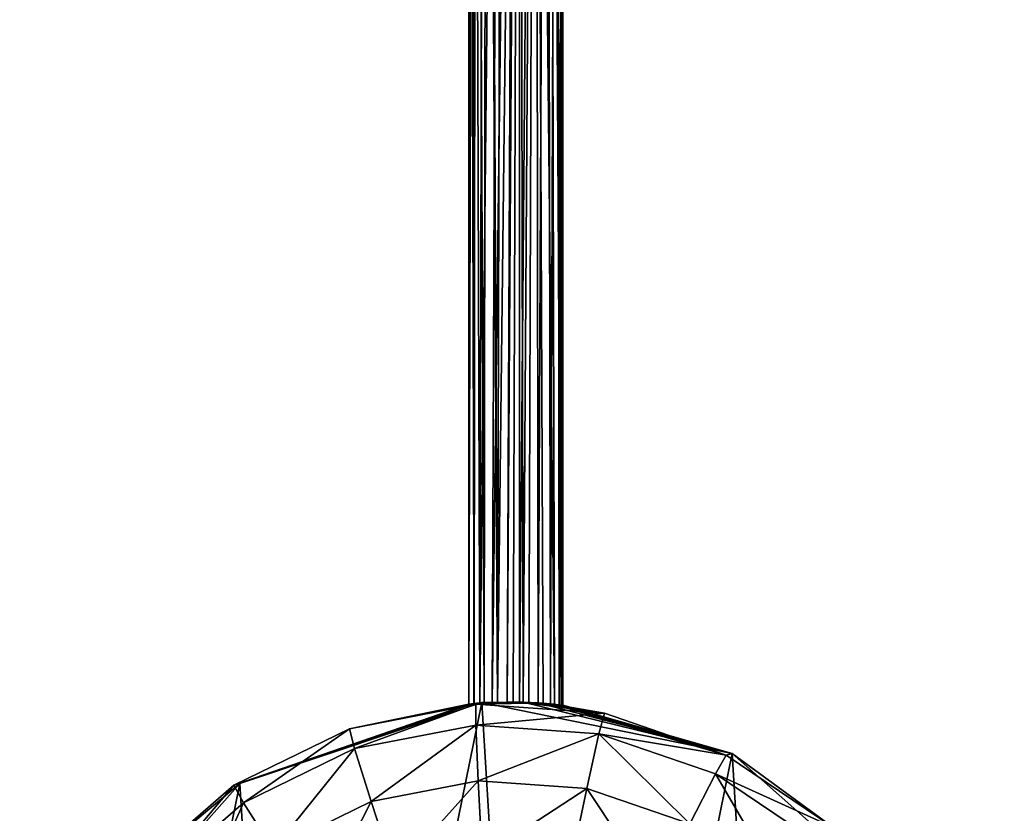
# Model space of a CAD drawing. Header units: millimetres. Extents: x -10 to 423, y -462 to 852.
# Tile 28 of 33: x 4 to 56, y 561 to 602. Entities that reach past the tile are written whole.
import ezdxf

# ---------------------------------------------------------------- set-up
doc = ezdxf.new("R2010")
doc.units = ezdxf.units.MM
doc.header["$LTSCALE"] = 25.4
doc.layers.get('0').update_dxf_attribs({"true_color": 0xff5454})

# ---------------------------------------------------------------- blocks, each defined once
blk = doc.blocks.new('EYE-SUPER-6493-6500-6506.STL#1')
at = {"color": 18, "true_color": 0x000000}
mesh = blk.add_polyface(dxfattribs=at)
corners = [(27.93, 666.061, 20.511), (27.897, 666.058, 19.596), (27.907, 566.378, 20.993), (27.87, 777.828, 19.803)]
mesh.append_faces([[corners[k] for k in face] for face in [(0, 1, 2), (1, 0, 3)]], dxfattribs={"vtx0": -1, "color": 18})
mesh = blk.add_polyface(dxfattribs=at)
corners = [(32.866, 666.06, 20.098), (32.667, 666.063, 20.953), (32.865, 566.316, 20.403), (32.617, 777.828, 20.925)]
mesh.append_faces([[corners[k] for k in face] for face in [(0, 1, 2), (1, 0, 3)]], dxfattribs={"vtx0": -1, "color": 18})
mesh = blk.add_polyface(dxfattribs=at)
corners = [(32.839, 666.058, 19.574), (32.866, 666.06, 20.098), (32.865, 566.316, 20.403), (32.853, 777.828, 20.12)]
mesh.append_faces([[corners[k] for k in face] for face in [(0, 1, 2), (1, 0, 3)]], dxfattribs={"vtx0": -1, "color": 18})
mesh = blk.add_polyface(dxfattribs=at)
corners = [(27.897, 666.058, 19.596), (28.178, 666.056, 18.764), (27.903, 566.381, 20.155)]
mesh.append_faces([[corners[k] for k in face] for face in [(0, 1, 2)]], dxfattribs={"color": 18})
mesh = blk.add_polyface(dxfattribs=at)
corners = [(27.897, 666.058, 19.596), (27.903, 566.381, 20.155), (27.907, 566.378, 20.993)]
mesh.append_faces([[corners[k] for k in face] for face in [(0, 1, 2)]], dxfattribs={"color": 18})
mesh = blk.add_polyface(dxfattribs=at)
corners = [(28.178, 666.056, 18.764), (28.174, 566.406, 19.364), (27.903, 566.381, 20.155)]
mesh.append_faces([[corners[k] for k in face] for face in [(0, 1, 2)]], dxfattribs={"color": 18})
mesh = blk.add_polyface(dxfattribs=at)
corners = [(27.93, 666.061, 20.511), (27.907, 566.378, 20.993), (28.189, 566.397, 21.784)]
mesh.append_faces([[corners[k] for k in face] for face in [(0, 1, 2)]], dxfattribs={"color": 18})
mesh = blk.add_polyface(dxfattribs=at)
corners = [(28.274, 666.064, 21.33), (27.93, 666.061, 20.511), (28.189, 566.397, 21.784)]
mesh.append_faces([[corners[k] for k in face] for face in [(0, 1, 2)]], dxfattribs={"color": 18})
mesh = blk.add_polyface(dxfattribs=at)
corners = [(28.178, 666.056, 18.764), (28.491, 566.429, 18.91), (28.174, 566.406, 19.364)]
mesh.append_faces([[corners[k] for k in face] for face in [(0, 1, 2)]], dxfattribs={"color": 18})
mesh = blk.add_polyface(dxfattribs=at)
corners = [(28.178, 666.056, 18.764), (28.725, 666.054, 18.083), (28.491, 566.429, 18.91)]
mesh.append_faces([[corners[k] for k in face] for face in [(0, 1, 2)]], dxfattribs={"color": 18})
mesh = blk.add_polyface(dxfattribs=at)
corners = [(28.274, 666.064, 21.33), (28.189, 566.397, 21.784), (28.717, 566.425, 22.436)]
mesh.append_faces([[corners[k] for k in face] for face in [(0, 1, 2)]], dxfattribs={"color": 18})
mesh = blk.add_polyface(dxfattribs=at)
corners = [(28.84, 666.066, 21.944), (28.274, 666.064, 21.33), (28.717, 566.425, 22.436)]
mesh.append_faces([[corners[k] for k in face] for face in [(0, 1, 2)]], dxfattribs={"color": 18})
mesh = blk.add_polyface(dxfattribs=at)
corners = [(29.532, 666.052, 17.611), (28.491, 566.429, 18.91), (28.725, 666.054, 18.083)]
mesh.append_faces([[corners[k] for k in face] for face in [(0, 1, 2)]], dxfattribs={"color": 18})
mesh = blk.add_polyface(dxfattribs=at)
corners = [(29.532, 666.052, 17.611), (29.142, 566.463, 18.382), (28.491, 566.429, 18.91)]
mesh.append_faces([[corners[k] for k in face] for face in [(0, 1, 2)]], dxfattribs={"color": 18})
mesh = blk.add_polyface(dxfattribs=at)
corners = [(29.428, 566.449, 22.876), (28.84, 666.066, 21.944), (28.717, 566.425, 22.436)]
mesh.append_faces([[corners[k] for k in face] for face in [(0, 1, 2)]], dxfattribs={"color": 18})
mesh = blk.add_polyface(dxfattribs=at)
corners = [(29.428, 566.449, 22.876), (28.959, 666.066, 22.03), (28.84, 666.066, 21.944)]
mesh.append_faces([[corners[k] for k in face] for face in [(0, 1, 2)]], dxfattribs={"color": 18})
mesh = blk.add_polyface(dxfattribs=at)
corners = [(29.691, 666.067, 22.372), (28.959, 666.066, 22.03), (29.428, 566.449, 22.876)]
mesh.append_faces([[corners[k] for k in face] for face in [(0, 1, 2)]], dxfattribs={"color": 18})
mesh = blk.add_polyface(dxfattribs=at)
corners = [(30.369, 666.052, 17.466), (29.142, 566.463, 18.382), (29.532, 666.052, 17.611)]
mesh.append_faces([[corners[k] for k in face] for face in [(0, 1, 2)]], dxfattribs={"color": 18})
mesh = blk.add_polyface(dxfattribs=at)
corners = [(30.369, 666.052, 17.466), (29.932, 566.481, 18.098), (29.142, 566.463, 18.382)]
mesh.append_faces([[corners[k] for k in face] for face in [(0, 1, 2)]], dxfattribs={"color": 18})
mesh = blk.add_polyface(dxfattribs=at)
corners = [(30.584, 666.067, 22.457), (29.428, 566.449, 22.876), (30.246, 566.453, 23.057)]
mesh.append_faces([[corners[k] for k in face] for face in [(0, 1, 2)]], dxfattribs={"color": 18})
mesh = blk.add_polyface(dxfattribs=at)
corners = [(30.584, 666.067, 22.457), (29.691, 666.067, 22.372), (29.428, 566.449, 22.876)]
mesh.append_faces([[corners[k] for k in face] for face in [(0, 1, 2)]], dxfattribs={"color": 18})
mesh = blk.add_polyface(dxfattribs=at)
corners = [(30.769, 566.473, 18.092), (29.932, 566.481, 18.098), (30.554, 666.052, 17.473)]
mesh.append_faces([[corners[k] for k in face] for face in [(0, 1, 2)]], dxfattribs={"color": 18})
mesh = blk.add_polyface(dxfattribs=at)
corners = [(30.554, 666.052, 17.473), (29.932, 566.481, 18.098), (30.369, 666.052, 17.466)]
mesh.append_faces([[corners[k] for k in face] for face in [(0, 1, 2)]], dxfattribs={"color": 18})
mesh = blk.add_polyface(dxfattribs=at)
corners = [(30.584, 566.447, 23.051), (30.584, 666.067, 22.457), (30.246, 566.453, 23.057)]
mesh.append_faces([[corners[k] for k in face] for face in [(0, 1, 2)]], dxfattribs={"color": 18})
mesh = blk.add_polyface(dxfattribs=at)
corners = [(31.421, 666.053, 17.698), (30.769, 566.473, 18.092), (30.554, 666.052, 17.473)]
mesh.append_faces([[corners[k] for k in face] for face in [(0, 1, 2)]], dxfattribs={"color": 18})
mesh = blk.add_polyface(dxfattribs=at)
corners = [(31.414, 666.066, 22.238), (30.584, 666.067, 22.457), (30.584, 566.447, 23.051)]
mesh.append_faces([[corners[k] for k in face] for face in [(0, 1, 2)]], dxfattribs={"color": 18})
mesh = blk.add_polyface(dxfattribs=at)
corners = [(31.414, 666.066, 22.238), (30.584, 566.447, 23.051), (31.08, 566.432, 22.957)]
mesh.append_faces([[corners[k] for k in face] for face in [(0, 1, 2)]], dxfattribs={"color": 18})
mesh = blk.add_polyface(dxfattribs=at)
corners = [(31.558, 566.439, 18.361), (30.769, 566.473, 18.092), (31.421, 666.053, 17.698)]
mesh.append_faces([[corners[k] for k in face] for face in [(0, 1, 2)]], dxfattribs={"color": 18})
mesh = blk.add_polyface(dxfattribs=at)
corners = [(31.834, 566.392, 22.587), (31.414, 666.066, 22.238), (31.08, 566.432, 22.957)]
mesh.append_faces([[corners[k] for k in face] for face in [(0, 1, 2)]], dxfattribs={"color": 18})
mesh = blk.add_polyface(dxfattribs=at)
corners = [(32.42, 566.349, 21.99), (32.186, 666.065, 21.684), (31.414, 666.066, 22.238)]
mesh.append_faces([[corners[k] for k in face] for face in [(0, 1, 2)]], dxfattribs={"color": 18})
mesh = blk.add_polyface(dxfattribs=at)
corners = [(31.414, 666.066, 22.238), (31.834, 566.392, 22.587), (32.42, 566.349, 21.99)]
mesh.append_faces([[corners[k] for k in face] for face in [(0, 1, 2)]], dxfattribs={"color": 18})
mesh = blk.add_polyface(dxfattribs=at)
corners = [(32.016, 666.054, 18.085), (31.558, 566.439, 18.361), (31.421, 666.053, 17.698)]
mesh.append_faces([[corners[k] for k in face] for face in [(0, 1, 2)]], dxfattribs={"color": 18})
mesh = blk.add_polyface(dxfattribs=at)
corners = [(32.217, 566.389, 18.876), (31.558, 566.439, 18.361), (32.016, 666.054, 18.085)]
mesh.append_faces([[corners[k] for k in face] for face in [(0, 1, 2)]], dxfattribs={"color": 18})
mesh = blk.add_polyface(dxfattribs=at)
corners = [(32.548, 666.056, 18.739), (32.217, 566.389, 18.876), (32.016, 666.054, 18.085)]
mesh.append_faces([[corners[k] for k in face] for face in [(0, 1, 2)]], dxfattribs={"color": 18})
mesh = blk.add_polyface(dxfattribs=at)
corners = [(32.186, 666.065, 21.684), (32.777, 566.319, 21.236), (32.667, 666.063, 20.953)]
mesh.append_faces([[corners[k] for k in face] for face in [(0, 1, 2)]], dxfattribs={"color": 18})
mesh = blk.add_polyface(dxfattribs=at)
corners = [(32.186, 666.065, 21.684), (32.42, 566.349, 21.99), (32.777, 566.319, 21.236)]
mesh.append_faces([[corners[k] for k in face] for face in [(0, 1, 2)]], dxfattribs={"color": 18})
mesh = blk.add_polyface(dxfattribs=at)
corners = [(32.548, 666.056, 18.739), (32.671, 566.342, 19.584), (32.217, 566.389, 18.876)]
mesh.append_faces([[corners[k] for k in face] for face in [(0, 1, 2)]], dxfattribs={"color": 18})
mesh = blk.add_polyface(dxfattribs=at)
corners = [(32.839, 666.058, 19.574), (32.671, 566.342, 19.584), (32.548, 666.056, 18.739)]
mesh.append_faces([[corners[k] for k in face] for face in [(0, 1, 2)]], dxfattribs={"color": 18})
mesh = blk.add_polyface(dxfattribs=at)
corners = [(32.667, 666.063, 20.953), (32.777, 566.319, 21.236), (32.865, 566.316, 20.403)]
mesh.append_faces([[corners[k] for k in face] for face in [(0, 1, 2)]], dxfattribs={"color": 18})
mesh = blk.add_polyface(dxfattribs=at)
corners = [(32.839, 666.058, 19.574), (32.865, 566.316, 20.403), (32.671, 566.342, 19.584)]
mesh.append_faces([[corners[k] for k in face] for face in [(0, 1, 2)]], dxfattribs={"color": 18})
mesh = blk.add_polyface(dxfattribs=at)
corners = [(6.922, 552.116, 12.706), (8.506, 526.164, 12.59), (4.238, 538.928, 12.58), (15.839, 562.194, 12.934), (18.583, 517.244, 12.733), (28.6, 566.461, 13.203), (31.769, 514.558, 12.971), (41.786, 563.775, 13.44), (44.53, 518.826, 13.239), (51.863, 554.855, 13.583), (53.447, 528.904, 13.467), (56.131, 542.091, 13.593)]
mesh.append_faces([[corners[k] for k in face] for face in [(0, 1, 2), (10, 9, 11)]], dxfattribs={"vtx0": -1, "color": 18})
mesh.append_faces([[corners[k] for k in face] for face in [(1, 3, 4), (4, 5, 6), (6, 7, 8), (8, 9, 10)]], dxfattribs={"vtx0": -1, "vtx1": -1, "color": 18})
mesh.append_faces([[corners[k] for k in face] for face in [(1, 0, 3), (4, 3, 5), (6, 5, 7), (8, 7, 9)]], dxfattribs={"vtx0": -1, "vtx2": -1, "color": 18})
mesh = blk.add_polyface(dxfattribs=at)
corners = [(21.623, 565.074, 29.565), (27.907, 566.378, 20.993), (15.523, 562.1, 29.431)]
mesh.append_faces([[corners[k] for k in face] for face in [(0, 1, 2)]], dxfattribs={"color": 18})
mesh = blk.add_polyface(dxfattribs=at)
corners = [(15.523, 562.1, 29.431), (27.907, 566.378, 20.993), (15.839, 562.194, 12.934)]
mesh.append_faces([[corners[k] for k in face] for face in [(0, 1, 2)]], dxfattribs={"color": 18})
mesh = blk.add_polyface(dxfattribs=at)
corners = [(28.174, 566.406, 19.364), (28.6, 566.461, 13.203), (15.839, 562.194, 12.934)]
mesh.append_faces([[corners[k] for k in face] for face in [(0, 1, 2)]], dxfattribs={"color": 18})
mesh = blk.add_polyface(dxfattribs=at)
corners = [(27.903, 566.381, 20.155), (28.174, 566.406, 19.364), (15.839, 562.194, 12.934)]
mesh.append_faces([[corners[k] for k in face] for face in [(0, 1, 2)]], dxfattribs={"color": 18})
mesh = blk.add_polyface(dxfattribs=at)
corners = [(27.907, 566.378, 20.993), (27.903, 566.381, 20.155), (15.839, 562.194, 12.934)]
mesh.append_faces([[corners[k] for k in face] for face in [(0, 1, 2)]], dxfattribs={"color": 18})
mesh = blk.add_polyface(dxfattribs=at)
corners = [(28.284, 566.368, 29.7), (28.189, 566.397, 21.784), (21.623, 565.074, 29.565)]
mesh.append_faces([[corners[k] for k in face] for face in [(0, 1, 2)]], dxfattribs={"color": 18})
mesh = blk.add_polyface(dxfattribs=at)
corners = [(21.623, 565.074, 29.565), (28.189, 566.397, 21.784), (27.907, 566.378, 20.993)]
mesh.append_faces([[corners[k] for k in face] for face in [(0, 1, 2)]], dxfattribs={"color": 18})
mesh = blk.add_polyface(dxfattribs=at)
corners = [(21.886, 564.035, 33.564), (28.284, 566.368, 29.7), (21.623, 565.074, 29.565), (28.273, 565.276, 33.694)]
mesh.append_faces([[corners[k] for k in face] for face in [(0, 1, 2), (1, 0, 3)]], dxfattribs={"vtx0": -1, "color": 18})
mesh = blk.add_polyface(dxfattribs=at)
corners = [(28.174, 566.406, 19.364), (28.491, 566.429, 18.91), (28.6, 566.461, 13.203)]
mesh.append_faces([[corners[k] for k in face] for face in [(0, 1, 2)]], dxfattribs={"color": 18})
mesh = blk.add_polyface(dxfattribs=at)
corners = [(28.284, 566.368, 29.7), (28.717, 566.425, 22.436), (28.189, 566.397, 21.784)]
mesh.append_faces([[corners[k] for k in face] for face in [(0, 1, 2)]], dxfattribs={"color": 18})
mesh = blk.add_polyface(dxfattribs=at)
corners = [(28.273, 565.276, 33.694), (35.054, 565.893, 29.827), (28.284, 566.368, 29.7), (34.763, 564.82, 33.816)]
mesh.append_faces([[corners[k] for k in face] for face in [(0, 1, 2), (1, 0, 3)]], dxfattribs={"vtx0": -1, "color": 18})
mesh = blk.add_polyface(dxfattribs=at)
corners = [(28.284, 566.368, 29.7), (30.246, 566.453, 23.057), (29.428, 566.449, 22.876)]
mesh.append_faces([[corners[k] for k in face] for face in [(0, 1, 2)]], dxfattribs={"color": 18})
mesh = blk.add_polyface(dxfattribs=at)
corners = [(28.284, 566.368, 29.7), (30.584, 566.447, 23.051), (30.246, 566.453, 23.057)]
mesh.append_faces([[corners[k] for k in face] for face in [(0, 1, 2)]], dxfattribs={"color": 18})
mesh = blk.add_polyface(dxfattribs=at)
corners = [(28.284, 566.368, 29.7), (29.428, 566.449, 22.876), (28.717, 566.425, 22.436)]
mesh.append_faces([[corners[k] for k in face] for face in [(0, 1, 2)]], dxfattribs={"color": 18})
mesh = blk.add_polyface(dxfattribs=at)
corners = [(28.284, 566.368, 29.7), (31.08, 566.432, 22.957), (30.584, 566.447, 23.051)]
mesh.append_faces([[corners[k] for k in face] for face in [(0, 1, 2)]], dxfattribs={"color": 18})
mesh = blk.add_polyface(dxfattribs=at)
corners = [(35.054, 565.893, 29.827), (31.08, 566.432, 22.957), (28.284, 566.368, 29.7)]
mesh.append_faces([[corners[k] for k in face] for face in [(0, 1, 2)]], dxfattribs={"color": 18})
mesh = blk.add_polyface(dxfattribs=at)
corners = [(28.491, 566.429, 18.91), (29.142, 566.463, 18.382), (28.6, 566.461, 13.203)]
mesh.append_faces([[corners[k] for k in face] for face in [(0, 1, 2)]], dxfattribs={"color": 18})
mesh = blk.add_polyface(dxfattribs=at)
corners = [(29.142, 566.463, 18.382), (29.932, 566.481, 18.098), (28.6, 566.461, 13.203)]
mesh.append_faces([[corners[k] for k in face] for face in [(0, 1, 2)]], dxfattribs={"color": 18})
mesh = blk.add_polyface(dxfattribs=at)
corners = [(29.932, 566.481, 18.098), (30.769, 566.473, 18.092), (28.6, 566.461, 13.203)]
mesh.append_faces([[corners[k] for k in face] for face in [(0, 1, 2)]], dxfattribs={"color": 18})
mesh = blk.add_polyface(dxfattribs=at)
corners = [(30.769, 566.473, 18.092), (41.786, 563.775, 13.44), (28.6, 566.461, 13.203)]
mesh.append_faces([[corners[k] for k in face] for face in [(0, 1, 2)]], dxfattribs={"color": 18})
mesh = blk.add_polyface(dxfattribs=at)
corners = [(31.558, 566.439, 18.361), (41.786, 563.775, 13.44), (30.769, 566.473, 18.092)]
mesh.append_faces([[corners[k] for k in face] for face in [(0, 1, 2)]], dxfattribs={"color": 18})
mesh = blk.add_polyface(dxfattribs=at)
corners = [(35.054, 565.893, 29.827), (31.834, 566.392, 22.587), (31.08, 566.432, 22.957)]
mesh.append_faces([[corners[k] for k in face] for face in [(0, 1, 2)]], dxfattribs={"color": 18})
mesh = blk.add_polyface(dxfattribs=at)
corners = [(32.217, 566.389, 18.876), (41.786, 563.775, 13.44), (31.558, 566.439, 18.361)]
mesh.append_faces([[corners[k] for k in face] for face in [(0, 1, 2)]], dxfattribs={"color": 18})
mesh = blk.add_polyface(dxfattribs=at)
corners = [(35.054, 565.893, 29.827), (32.42, 566.349, 21.99), (31.834, 566.392, 22.587)]
mesh.append_faces([[corners[k] for k in face] for face in [(0, 1, 2)]], dxfattribs={"color": 18})
mesh = blk.add_polyface(dxfattribs=at)
corners = [(32.671, 566.342, 19.584), (41.786, 563.775, 13.44), (32.217, 566.389, 18.876)]
mesh.append_faces([[corners[k] for k in face] for face in [(0, 1, 2)]], dxfattribs={"color": 18})
mesh = blk.add_polyface(dxfattribs=at)
corners = [(41.47, 563.682, 29.937), (32.777, 566.319, 21.236), (32.42, 566.349, 21.99)]
mesh.append_faces([[corners[k] for k in face] for face in [(0, 1, 2)]], dxfattribs={"color": 18})
mesh = blk.add_polyface(dxfattribs=at)
corners = [(41.47, 563.682, 29.937), (32.42, 566.349, 21.99), (35.054, 565.893, 29.827)]
mesh.append_faces([[corners[k] for k in face] for face in [(0, 1, 2)]], dxfattribs={"color": 18})
mesh = blk.add_polyface(dxfattribs=at)
corners = [(32.865, 566.316, 20.403), (41.786, 563.775, 13.44), (32.671, 566.342, 19.584)]
mesh.append_faces([[corners[k] for k in face] for face in [(0, 1, 2)]], dxfattribs={"color": 18})
mesh = blk.add_polyface(dxfattribs=at)
corners = [(41.47, 563.682, 29.937), (32.865, 566.316, 20.403), (32.777, 566.319, 21.236)]
mesh.append_faces([[corners[k] for k in face] for face in [(0, 1, 2)]], dxfattribs={"color": 18})
mesh = blk.add_polyface(dxfattribs=at)
corners = [(41.47, 563.682, 29.937), (41.786, 563.775, 13.44), (32.865, 566.316, 20.403)]
mesh.append_faces([[corners[k] for k in face] for face in [(0, 1, 2)]], dxfattribs={"color": 18})
mesh = blk.add_polyface(dxfattribs=at)
corners = [(34.763, 564.82, 33.816), (41.47, 563.682, 29.937), (35.054, 565.893, 29.827), (40.915, 562.701, 33.922)]
mesh.append_faces([[corners[k] for k in face] for face in [(0, 1, 2), (1, 0, 3)]], dxfattribs={"vtx0": -1, "color": 18})
mesh = blk.add_polyface(dxfattribs=at)
corners = [(22.758, 561.242, 36.494), (28.273, 565.276, 33.694), (21.886, 564.035, 33.564), (28.395, 562.336, 36.608)]
mesh.append_faces([[corners[k] for k in face] for face in [(0, 1, 2), (1, 0, 3)]], dxfattribs={"vtx0": -1, "color": 18})
mesh = blk.add_polyface(dxfattribs=at)
corners = [(28.395, 562.336, 36.608), (34.763, 564.82, 33.816), (28.273, 565.276, 33.694), (34.123, 561.935, 36.716)]
mesh.append_faces([[corners[k] for k in face] for face in [(0, 1, 2), (1, 0, 3)]], dxfattribs={"vtx0": -1, "color": 18})
mesh = blk.add_polyface(dxfattribs=at)
corners = [(16.038, 561.184, 33.436), (21.623, 565.074, 29.565), (15.523, 562.1, 29.431), (21.886, 564.035, 33.564)]
mesh.append_faces([[corners[k] for k in face] for face in [(0, 1, 2), (1, 0, 3)]], dxfattribs={"vtx0": -1, "color": 18})
mesh = blk.add_polyface(dxfattribs=at)
corners = [(39.552, 560.064, 36.81), (34.763, 564.82, 33.816), (34.123, 561.935, 36.716), (40.915, 562.701, 33.922)]
mesh.append_faces([[corners[k] for k in face] for face in [(0, 1, 2), (1, 0, 3)]], dxfattribs={"vtx0": -1, "color": 18})
mesh = blk.add_polyface(dxfattribs=at)
corners = [(17.597, 558.725, 36.381), (21.886, 564.035, 33.564), (16.038, 561.184, 33.436), (22.758, 561.242, 36.494)]
mesh.append_faces([[corners[k] for k in face] for face in [(0, 1, 2), (1, 0, 3)]], dxfattribs={"vtx0": -1, "color": 18})
mesh = blk.add_polyface(dxfattribs=at)
corners = [(40.915, 562.701, 33.922), (47.095, 559.886, 30.024), (41.47, 563.682, 29.937), (46.309, 559.06, 34.005)]
mesh.append_faces([[corners[k] for k in face] for face in [(0, 1, 2), (1, 0, 3)]], dxfattribs={"vtx0": -1, "color": 18})
mesh = blk.add_polyface(dxfattribs=at)
corners = [(47.095, 559.886, 30.024), (41.786, 563.775, 13.44), (41.47, 563.682, 29.937)]
mesh.append_faces([[corners[k] for k in face] for face in [(0, 1, 2)]], dxfattribs={"color": 18})
mesh = blk.add_polyface(dxfattribs=at)
corners = [(47.095, 559.886, 30.024), (51.863, 554.855, 13.583), (41.786, 563.775, 13.44)]
mesh.append_faces([[corners[k] for k in face] for face in [(0, 1, 2)]], dxfattribs={"color": 18})
mesh = blk.add_polyface(dxfattribs=at)
corners = [(44.312, 556.851, 36.883), (40.915, 562.701, 33.922), (39.552, 560.064, 36.81), (46.309, 559.06, 34.005)]
mesh.append_faces([[corners[k] for k in face] for face in [(0, 1, 2), (1, 0, 3)]], dxfattribs={"vtx0": -1, "color": 18})
mesh = blk.add_polyface(dxfattribs=at)
corners = [(15.839, 562.194, 12.934), (6.922, 552.116, 12.706), (10.401, 557.649, 29.307)]
mesh.append_faces([[corners[k] for k in face] for face in [(0, 1, 2)]], dxfattribs={"color": 18})
mesh = blk.add_polyface(dxfattribs=at)
corners = [(15.523, 562.1, 29.431), (15.839, 562.194, 12.934), (10.401, 557.649, 29.307)]
mesh.append_faces([[corners[k] for k in face] for face in [(0, 1, 2)]], dxfattribs={"color": 18})
mesh = blk.add_polyface(dxfattribs=at)
corners = [(11.127, 556.916, 33.318), (15.523, 562.1, 29.431), (10.401, 557.649, 29.307), (16.038, 561.184, 33.436)]
mesh.append_faces([[corners[k] for k in face] for face in [(0, 1, 2), (1, 0, 3)]], dxfattribs={"vtx0": -1, "color": 18})
mesh = blk.add_polyface(dxfattribs=at)
corners = [(24.006, 557.442, 37.569), (28.395, 562.336, 36.608), (22.758, 561.242, 36.494), (28.618, 558.338, 37.662)]
mesh.append_faces([[corners[k] for k in face] for face in [(0, 1, 2), (1, 0, 3)]], dxfattribs={"vtx0": -1, "color": 18})
mesh = blk.add_polyface(dxfattribs=at)
corners = [(28.618, 558.338, 37.662), (34.123, 561.935, 36.716), (28.395, 562.336, 36.608), (33.305, 558.009, 37.75)]
mesh.append_faces([[corners[k] for k in face] for face in [(0, 1, 2), (1, 0, 3)]], dxfattribs={"vtx0": -1, "color": 18})
mesh = blk.add_polyface(dxfattribs=at)
corners = [(37.747, 556.478, 37.827), (34.123, 561.935, 36.716), (33.305, 558.009, 37.75), (39.552, 560.064, 36.81)]
mesh.append_faces([[corners[k] for k in face] for face in [(0, 1, 2), (1, 0, 3)]], dxfattribs={"vtx0": -1, "color": 18})
mesh = blk.add_polyface(dxfattribs=at)
corners = [(13.263, 554.958, 36.277), (16.038, 561.184, 33.436), (11.127, 556.916, 33.318), (17.597, 558.725, 36.381)]
mesh.append_faces([[corners[k] for k in face] for face in [(0, 1, 2), (1, 0, 3)]], dxfattribs={"vtx0": -1, "color": 18})
mesh = blk.add_polyface(dxfattribs=at)
corners = [(19.784, 555.383, 37.476), (22.758, 561.242, 36.494), (17.597, 558.725, 36.381), (24.006, 557.442, 37.569)]
mesh.append_faces([[corners[k] for k in face] for face in [(0, 1, 2), (1, 0, 3)]], dxfattribs={"vtx0": -1, "color": 18})

msp = doc.modelspace()

# ---------------------------------------------------------------- block references
at = {"color": 0}
msp.add_blockref('EYE-SUPER-6493-6500-6506.STL#1', (0, 0), dxfattribs=at)

doc.saveas('drawing.dxf')
